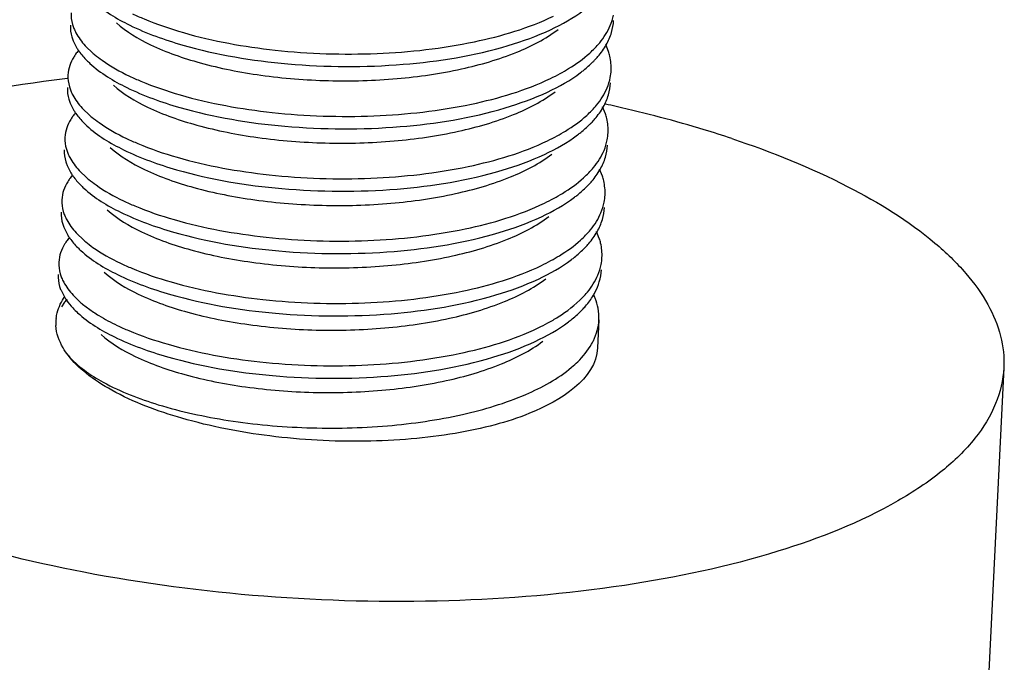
# Model space of a CAD drawing. Header units: millimetres. Extents: x -24622 to 2009, y -1603 to 2074.
# Tile 120 of 256: x -1398.51 to -1391.25, y 1056.92 to 1061.66. Entities that reach past the tile are written whole.
import ezdxf

# ---------------------------------------------------------------- set-up
doc = ezdxf.new("R2010")
doc.units = ezdxf.units.MM
doc.layers.add('02___PRT_ALL_AXES', color=7, linetype='Continuous')

msp = doc.modelspace()

# ---------------------------------------------------------------- linework, layer by layer
at = {"color": 7, "linetype": 'Continuous'}
for p, q in [((-1398.1129, 1061.5005), (-1398.0855, 1061.447)), ((-1398.0247, 1061.4656), (-1397.9657, 1061.409)), ((-1394.1652, 1061.4234), (-1394.1858, 1061.4751)), ((-1398.1354, 1061.0409), (-1398.108, 1060.9874)), ((-1398.0472, 1061.0059), (-1397.9883, 1060.9494)), ((-1394.1877, 1060.9638), (-1394.2084, 1061.0154)), ((-1398.1579, 1060.5812), (-1398.1305, 1060.5278)), ((-1394.2102, 1060.5042), (-1394.2309, 1060.5558)), ((-1398.0697, 1060.5463), (-1398.0108, 1060.4897)), ((-1398.1805, 1060.1216), (-1398.1531, 1060.0682)), ((-1398.0923, 1060.0867), (-1398.0334, 1060.0301)), ((-1394.2328, 1060.0445), (-1394.2534, 1060.0962)), ((-1398.203, 1059.662), (-1398.1756, 1059.6085)), ((-1398.1148, 1059.627), (-1398.0559, 1059.5705)), ((-1398.1775, 1059.5747), (-1398.2004, 1059.5411)), ((-1398.0439, 1059.5604), (-1397.9644, 1059.5018))]:
    msp.add_line(p, q, dxfattribs=at)
for centre, radius, start, end in [((-1397.7579, 1061.1627), 0.4139, 139.82097, 144.64556), ((-1394.819, 1061.9825), 0.7696, 312.08877, 315.94314), ((-1397.5275, 1061.8383), 0.6838, 224.83719, 227.37408), ((-1397.4375, 1062.0257), 0.8121, 229.41821, 230.52511), ((-1394.7951, 1061.8623), 0.7296, 314.66808, 316.28163), ((-1394.5146, 1061.3013), 0.3696, 349.08799, 357.18346), ((-1395.2921, 1062.6814), 1.6165, 295.64864, 298.46964), ((-1397.7804, 1060.703), 0.4139, 139.82097, 144.64556), ((-1397.46, 1061.5661), 0.8121, 229.41821, 230.52511), ((-1394.8415, 1061.5229), 0.7696, 312.08877, 315.94314), ((-1397.55, 1061.3786), 0.6838, 224.83719, 227.37408), ((-1394.8177, 1061.4027), 0.7296, 314.66808, 316.28163), ((-1395.3147, 1062.2218), 1.6165, 295.64864, 298.46964), ((-1394.5371, 1060.8416), 0.3696, 349.08799, 357.18346), ((-1397.803, 1060.2434), 0.4139, 139.82097, 144.64556), ((-1397.4825, 1061.1065), 0.8121, 229.41821, 230.52511), ((-1394.864, 1061.0633), 0.7696, 312.08877, 315.94314), ((-1397.5725, 1060.919), 0.6838, 224.83719, 227.37408), ((-1394.8402, 1060.9431), 0.7296, 314.66808, 316.28163), ((-1395.3372, 1061.7622), 1.6165, 295.64864, 298.46964), ((-1394.5597, 1060.382), 0.3696, 349.08799, 357.18346), ((-1397.8255, 1059.7838), 0.4139, 139.82097, 144.64556), ((-1394.8866, 1060.6036), 0.7696, 312.08877, 315.94314), ((-1397.5951, 1060.4594), 0.6838, 224.83719, 227.37408), ((-1397.5051, 1060.6468), 0.8121, 229.41821, 230.52511), ((-1394.8627, 1060.4835), 0.7296, 314.66808, 316.28163), ((-1394.5822, 1059.9224), 0.3696, 349.08799, 357.18346), ((-1395.3597, 1061.3025), 1.6165, 295.64864, 298.46964), ((-1397.8352, 1059.3136), 0.4305, 138.76122, 142.66237), ((-1397.5276, 1060.1872), 0.8121, 229.41821, 230.52511), ((-1397.6347, 1059.9819), 0.6592, 223.05462, 227.41661), ((-1397.936, 1059.4192), 0.3052, 173.23644, 183.11758), ((-1395.3823, 1060.8429), 1.6165, 295.64864, 298.46964), ((-1394.6099, 1059.4636), 0.3748, 345.06822, 357.09423)]:
    msp.add_arc(centre, radius, start, end, dxfattribs=at)
for points, start_tangent, end_tangent in [([(-1397.968, 1061.7947), (-1397.6963, 1061.617), (-1397.3054, 1061.4702)], (0.735524, -0.677498), (0.961024, -0.276464)), ([(-1397.3054, 1061.4702), (-1396.5302, 1061.3315), (-1395.6788, 1061.3282), (-1394.9049, 1061.4664), (-1394.592, 1061.5835), (-1394.3483, 1061.7269)], (0.961024, -0.276464), (0.798461, 0.602046)), ([(-1398.1293, 1061.7088), (-1398.1186, 1061.6216), (-1398.1084, 1061.5924)], (-0.048761, -0.99881), (0.37737, -0.926062)), ([(-1397.6755, 1061.7011), (-1397.5909, 1061.6631), (-1397.3009, 1061.5621)], (0.902338, -0.43103), (0.961024, -0.276464)), ([(-1397.3009, 1061.5621), (-1396.6233, 1061.4331), (-1395.8724, 1061.408), (-1395.1541, 1061.4944), (-1394.5699, 1061.6838)], (0.961024, -0.276464), (0.901202, 0.4334)), ([(-1394.1527, 1061.6133), (-1394.1291, 1061.6909)], (0.385657, 0.922642), (0.18914, 0.98195)), ([(-1394.1425, 1061.5627), (-1394.1274, 1061.6508)], (0.28417, 0.958774), (0.048797, 0.998809)), ([(-1398.1338, 1061.6169), (-1398.1231, 1061.5296), (-1398.1129, 1061.5005)], (-0.048761, -0.99881), (0.37737, -0.926062)), ([(-1398.1084, 1061.5924), (-1398.0933, 1061.5604), (-1398.0247, 1061.4656)], (0.37737, -0.926062), (0.676472, -0.736469)), ([(-1397.7944, 1061.6349), (-1397.5428, 1061.4724), (-1397.178, 1061.3394), (-1396.7288, 1061.2483), (-1396.2311, 1061.2079), (-1395.7243, 1061.2232), (-1395.2486, 1061.2944), (-1394.842, 1061.4177), (-1394.5367, 1061.5849)], (0.735477, -0.677549), (0.798212, 0.602377)), ([(-1394.2659, 1061.4473), (-1394.2299, 1061.4876), (-1394.1527, 1061.6133)], (0.694786, 0.719217), (0.385657, 0.922642)), ([(-1394.1813, 1061.4724), (-1394.1425, 1061.5627)], (0.493567, 0.869708), (0.28417, 0.958774)), ([(-1398.0855, 1061.447), (-1398.0702, 1061.4241), (-1398.0124, 1061.3561)], (0.526052, -0.850452), (0.704812, -0.709394)), ([(-1394.2678, 1061.3581), (-1394.2425, 1061.386), (-1394.1813, 1061.4724)], (0.691016, 0.72284), (0.493567, 0.869708)), ([(-1398.0954, 1061.4022), (-1398.1091, 1061.3815), (-1398.1388, 1061.3183)], (-0.577811, -0.816171), (-0.31537, -0.948969)), ([(-1397.9537, 1061.3989), (-1397.8997, 1061.3577), (-1397.698, 1061.2414)], (0.771848, -0.635807), (0.902338, -0.43103)), ([(-1394.5215, 1061.2604), (-1394.4596, 1061.2961), (-1394.3031, 1061.4113)], (0.878776, 0.477234), (0.741573, 0.670872)), ([(-1394.1454, 1061.2831), (-1394.1553, 1061.3883), (-1394.1652, 1061.4234)], (0.048797, 0.998809), (-0.313223, 0.94968)), ([(-1398.1388, 1061.3183), (-1398.1518, 1061.2492)], (-0.31537, -0.948969), (-0.048761, -0.99881)), ([(-1397.9906, 1061.3351), (-1397.7188, 1061.1574), (-1397.3279, 1061.0105)], (0.735524, -0.677498), (0.961024, -0.276464)), ([(-1394.3709, 1061.2673), (-1394.3469, 1061.2859), (-1394.2822, 1061.3434)], (0.798461, 0.602046), (0.711096, 0.703095)), ([(-1398.1518, 1061.2492), (-1398.1411, 1061.1619), (-1398.1309, 1061.1328)], (-0.048761, -0.99881), (0.37737, -0.926062)), ([(-1397.698, 1061.2414), (-1397.6134, 1061.2035), (-1397.3234, 1061.1025)], (0.902338, -0.43103), (0.961024, -0.276464)), ([(-1397.3279, 1061.0105), (-1396.5527, 1060.8719), (-1395.7014, 1060.8686), (-1394.9275, 1061.0068), (-1394.6146, 1061.1239), (-1394.3709, 1061.2673)], (0.961024, -0.276464), (0.798461, 0.602046)), ([(-1397.3234, 1061.1025), (-1396.6458, 1060.9734), (-1395.8949, 1060.9484), (-1395.1766, 1061.0347), (-1394.5924, 1061.2242)], (0.961024, -0.276464), (0.901202, 0.4334)), ([(-1394.1753, 1061.1537), (-1394.1516, 1061.2313)], (0.385657, 0.922642), (0.18914, 0.98195)), ([(-1398.1563, 1061.1573), (-1398.1456, 1061.07), (-1398.1354, 1061.0409)], (-0.048761, -0.99881), (0.37737, -0.926062)), ([(-1397.817, 1061.1753), (-1397.5654, 1061.0127), (-1397.2005, 1060.8798), (-1396.7514, 1060.7887), (-1396.2536, 1060.7483), (-1395.7468, 1060.7635), (-1395.2712, 1060.8348), (-1394.8645, 1060.9581), (-1394.5592, 1061.1253)], (0.735477, -0.677549), (0.798212, 0.602377)), ([(-1394.2884, 1060.9877), (-1394.2525, 1061.028), (-1394.1753, 1061.1537)], (0.694786, 0.719217), (0.385657, 0.922642)), ([(-1394.165, 1061.1031), (-1394.1499, 1061.1912)], (0.28417, 0.958774), (0.048797, 0.998809)), ([(-1398.1309, 1061.1328), (-1398.1159, 1061.1008), (-1398.0472, 1061.0059)], (0.37737, -0.926062), (0.676472, -0.736469)), ([(-1394.2039, 1061.0128), (-1394.165, 1061.1031)], (0.493567, 0.869708), (0.28417, 0.958774)), ([(-1394.2903, 1060.8985), (-1394.265, 1060.9264), (-1394.2039, 1061.0128)], (0.691016, 0.72284), (0.493567, 0.869708)), ([(-1398.118, 1060.9425), (-1398.1316, 1060.9219), (-1398.1613, 1060.8587)], (-0.577811, -0.816171), (-0.31537, -0.948969)), ([(-1398.108, 1060.9874), (-1398.0928, 1060.9645), (-1398.0349, 1060.8965)], (0.526052, -0.850452), (0.704812, -0.709394)), ([(-1397.9763, 1060.9393), (-1397.9222, 1060.8981), (-1397.7206, 1060.7818)], (0.771848, -0.635807), (0.902338, -0.43103)), ([(-1394.5441, 1060.8008), (-1394.4821, 1060.8364), (-1394.3256, 1060.9517)], (0.878776, 0.477234), (0.741573, 0.670872)), ([(-1394.1679, 1060.8235), (-1394.1778, 1060.9287), (-1394.1877, 1060.9638)], (0.048797, 0.998809), (-0.313223, 0.94968)), ([(-1398.1613, 1060.8587), (-1398.1744, 1060.7896)], (-0.31537, -0.948969), (-0.048761, -0.99881)), ([(-1398.0131, 1060.8755), (-1397.7414, 1060.6978), (-1397.3505, 1060.5509)], (0.735524, -0.677498), (0.961024, -0.276464)), ([(-1394.3934, 1060.8077), (-1394.3695, 1060.8263), (-1394.3047, 1060.8838)], (0.798461, 0.602046), (0.711096, 0.703095)), ([(-1398.1744, 1060.7896), (-1398.1637, 1060.7023), (-1398.1534, 1060.6732)], (-0.048761, -0.99881), (0.37737, -0.926062)), ([(-1397.7206, 1060.7818), (-1397.6359, 1060.7439), (-1397.3459, 1060.6428)], (0.902338, -0.43103), (0.961024, -0.276464)), ([(-1397.3505, 1060.5509), (-1396.5753, 1060.4123), (-1395.7239, 1060.4089), (-1394.95, 1060.5472), (-1394.6371, 1060.6643), (-1394.3934, 1060.8077)], (0.961024, -0.276464), (0.798461, 0.602046)), ([(-1397.8395, 1060.7157), (-1397.5879, 1060.5531), (-1397.223, 1060.4201), (-1396.7739, 1060.329), (-1396.2761, 1060.2887), (-1395.7693, 1060.3039), (-1395.2937, 1060.3752), (-1394.8871, 1060.4985), (-1394.5817, 1060.6656)], (0.735477, -0.677549), (0.798207, 0.602384)), ([(-1397.3459, 1060.6428), (-1396.6684, 1060.5138), (-1395.9175, 1060.4888), (-1395.1992, 1060.5751), (-1394.615, 1060.7646)], (0.961024, -0.276464), (0.901202, 0.4334)), ([(-1394.1978, 1060.694), (-1394.1742, 1060.7717)], (0.385657, 0.922642), (0.18914, 0.98195)), ([(-1394.1876, 1060.6435), (-1394.1725, 1060.7316)], (0.28417, 0.958774), (0.048797, 0.998809)), ([(-1398.1789, 1060.6976), (-1398.1682, 1060.6104), (-1398.1579, 1060.5812)], (-0.048761, -0.99881), (0.37737, -0.926062)), ([(-1398.1534, 1060.6732), (-1398.1384, 1060.6412), (-1398.0697, 1060.5463)], (0.37737, -0.926062), (0.676472, -0.736469)), ([(-1394.3109, 1060.5281), (-1394.275, 1060.5683), (-1394.1978, 1060.694)], (0.694786, 0.719217), (0.385657, 0.922642)), ([(-1394.2264, 1060.5532), (-1394.1876, 1060.6435)], (0.493567, 0.869708), (0.28417, 0.958774)), ([(-1398.1405, 1060.4829), (-1398.1541, 1060.4623), (-1398.1839, 1060.399)], (-0.577811, -0.816171), (-0.31537, -0.948969)), ([(-1398.1305, 1060.5278), (-1398.1153, 1060.5048), (-1398.0575, 1060.4368)], (0.526052, -0.850452), (0.704812, -0.709394)), ([(-1394.5666, 1060.3411), (-1394.5047, 1060.3768), (-1394.3482, 1060.4921)], (0.878776, 0.477234), (0.741573, 0.670872)), ([(-1394.3129, 1060.4388), (-1394.2876, 1060.4668), (-1394.2264, 1060.5532)], (0.691016, 0.72284), (0.493567, 0.869708)), ([(-1394.1905, 1060.3639), (-1394.2003, 1060.469), (-1394.2102, 1060.5042)], (0.048797, 0.998809), (-0.313223, 0.94968)), ([(-1398.0356, 1060.4158), (-1397.7639, 1060.2381), (-1397.373, 1060.0913)], (0.735524, -0.677498), (0.961024, -0.276464)), ([(-1397.9988, 1060.4796), (-1397.9448, 1060.4385), (-1397.7431, 1060.3222)], (0.771848, -0.635807), (0.902338, -0.43103)), ([(-1394.4159, 1060.348), (-1394.392, 1060.3667), (-1394.3273, 1060.4242)], (0.798461, 0.602046), (0.711096, 0.703095)), ([(-1398.1839, 1060.399), (-1398.1969, 1060.3299)], (-0.31537, -0.948969), (-0.048761, -0.99881)), ([(-1397.373, 1060.0913), (-1396.5978, 1059.9526), (-1395.7464, 1059.9493), (-1394.9726, 1060.0875), (-1394.6596, 1060.2047), (-1394.4159, 1060.348)], (0.961024, -0.276464), (0.798461, 0.602046)), ([(-1398.1969, 1060.3299), (-1398.1862, 1060.2427), (-1398.176, 1060.2135)], (-0.048761, -0.99881), (0.37737, -0.926062)), ([(-1397.7431, 1060.3222), (-1397.6585, 1060.2843), (-1397.3685, 1060.1832)], (0.902338, -0.43103), (0.961024, -0.276464)), ([(-1397.3685, 1060.1832), (-1396.6909, 1060.0542), (-1395.94, 1060.0291), (-1395.2217, 1060.1155), (-1394.6375, 1060.3049)], (0.961024, -0.276464), (0.901202, 0.4334)), ([(-1394.2203, 1060.2344), (-1394.1967, 1060.312)], (0.385657, 0.922642), (0.18914, 0.98195)), ([(-1394.2101, 1060.1838), (-1394.195, 1060.2719)], (0.28417, 0.958774), (0.048797, 0.998809)), ([(-1398.2014, 1060.238), (-1398.1907, 1060.1508), (-1398.1805, 1060.1216)], (-0.048761, -0.99881), (0.37737, -0.926062)), ([(-1398.176, 1060.2135), (-1398.1609, 1060.1815), (-1398.0923, 1060.0867)], (0.37737, -0.926062), (0.676472, -0.736469)), ([(-1397.8621, 1060.256), (-1397.6104, 1060.0935), (-1397.2456, 1059.9605), (-1396.7964, 1059.8694), (-1396.2987, 1059.829), (-1395.7919, 1059.8443), (-1395.3163, 1059.9156), (-1394.9096, 1060.0388), (-1394.6043, 1060.206)], (0.735477, -0.677549), (0.798212, 0.602377)), ([(-1394.3335, 1060.0684), (-1394.2975, 1060.1087), (-1394.2203, 1060.2344)], (0.694786, 0.719217), (0.385657, 0.922642)), ([(-1394.2489, 1060.0936), (-1394.2101, 1060.1838)], (0.493567, 0.869708), (0.28417, 0.958774)), ([(-1398.1531, 1060.0682), (-1398.1378, 1060.0452), (-1398.08, 1059.9772)], (0.526052, -0.850452), (0.704812, -0.709394)), ([(-1394.3354, 1059.9792), (-1394.3101, 1060.0072), (-1394.2489, 1060.0936)], (0.691016, 0.72284), (0.493567, 0.869708)), ([(-1398.1631, 1060.0233), (-1398.1767, 1060.0026), (-1398.2064, 1059.9394)], (-0.577811, -0.816171), (-0.31537, -0.948969)), ([(-1398.0213, 1060.02), (-1397.9673, 1059.9788), (-1397.7656, 1059.8625)], (0.771848, -0.635807), (0.902338, -0.43103)), ([(-1394.5892, 1059.8815), (-1394.5272, 1059.9172), (-1394.3707, 1060.0325)], (0.878776, 0.477234), (0.741573, 0.670872)), ([(-1394.213, 1059.9042), (-1394.2229, 1060.0094), (-1394.2328, 1060.0445)], (0.048797, 0.998809), (-0.313223, 0.94968)), ([(-1398.2064, 1059.9394), (-1398.2195, 1059.8703)], (-0.31537, -0.948969), (-0.048761, -0.99881)), ([(-1398.0582, 1059.9562), (-1397.7864, 1059.7785), (-1397.3955, 1059.6317)], (0.735524, -0.677498), (0.961024, -0.276464)), ([(-1394.4385, 1059.8884), (-1394.4145, 1059.907), (-1394.3498, 1059.9645)], (0.798461, 0.602046), (0.711096, 0.703095)), ([(-1398.2195, 1059.8703), (-1398.2087, 1059.7831), (-1398.1985, 1059.7539)], (-0.048761, -0.99881), (0.37737, -0.926062)), ([(-1397.7656, 1059.8625), (-1397.681, 1059.8246), (-1397.391, 1059.7236)], (0.902338, -0.43103), (0.961024, -0.276464)), ([(-1397.3955, 1059.6317), (-1396.6203, 1059.493), (-1395.769, 1059.4897), (-1394.9951, 1059.6279), (-1394.6822, 1059.745), (-1394.4385, 1059.8884)], (0.961024, -0.276464), (0.798461, 0.602046)), ([(-1397.391, 1059.7236), (-1396.7134, 1059.5946), (-1395.9625, 1059.5695), (-1395.2442, 1059.6558), (-1394.66, 1059.8453)], (0.961024, -0.276464), (0.901202, 0.4334)), ([(-1394.2429, 1059.7748), (-1394.2193, 1059.8524)], (0.385657, 0.922642), (0.18914, 0.98195)), ([(-1398.224, 1059.7784), (-1398.2132, 1059.6911), (-1398.203, 1059.662)], (-0.048761, -0.99881), (0.37737, -0.926062)), ([(-1397.8846, 1059.7964), (-1397.633, 1059.6338), (-1397.2681, 1059.5009), (-1396.819, 1059.4098), (-1396.3212, 1059.3694), (-1395.8144, 1059.3846), (-1395.3388, 1059.4559), (-1394.9322, 1059.5792), (-1394.6268, 1059.7464)], (0.735477, -0.677549), (0.798212, 0.602377)), ([(-1394.356, 1059.6088), (-1394.3201, 1059.6491), (-1394.2429, 1059.7748)], (0.694786, 0.719217), (0.385657, 0.922642)), ([(-1394.2326, 1059.7242), (-1394.2175, 1059.8123)], (0.28417, 0.958774), (0.048797, 0.998809)), ([(-1398.1985, 1059.7539), (-1398.1835, 1059.7219), (-1398.1148, 1059.627)], (0.37737, -0.926062), (0.676472, -0.736469)), ([(-1394.2763, 1059.6256), (-1394.2628, 1059.65), (-1394.2326, 1059.7242)], (0.510444, 0.859911), (0.28417, 0.958774)), ([(-1398.2391, 1059.4552), (-1398.2314, 1059.4964), (-1398.1747, 1059.6167)], (0.117735, 0.993045), (0.570936, 0.820994)), ([(-1394.3579, 1059.5196), (-1394.3343, 1059.5455), (-1394.2763, 1059.6256)], (0.691016, 0.72284), (0.510444, 0.859911)), ([(-1394.2412, 1059.5294), (-1394.2621, 1059.6039), (-1394.2724, 1059.6286)], (-0.178083, 0.984015), (-0.408718, 0.912661)), ([(-1398.1756, 1059.6085), (-1398.1629, 1059.5892), (-1398.1163, 1059.5319)], (0.526052, -0.850452), (0.681845, -0.731497)), ([(-1394.6117, 1059.4219), (-1394.5367, 1059.4656), (-1394.356, 1059.6088)], (0.878776, 0.477234), (0.694786, 0.719217)), ([(-1398.0807, 1059.4966), (-1397.809, 1059.3189), (-1397.4181, 1059.172)], (0.735524, -0.677498), (0.961024, -0.276464)), ([(-1397.9644, 1059.5018), (-1397.9243, 1059.4762), (-1397.7882, 1059.4029)], (0.832393, -0.554187), (0.902338, -0.43103)), ([(-1394.461, 1059.4288), (-1394.4327, 1059.4509), (-1394.3579, 1059.5196)], (0.798461, 0.602046), (0.691016, 0.72284)), ([(-1394.2356, 1059.4446), (-1394.2412, 1059.5294)], (0.049379, 0.99878), (-0.178083, 0.984015)), ([(-1398.1512, 1059.1831), (-1398.1879, 1059.2374), (-1398.2408, 1059.4026)], (-0.608952, 0.793207), (-0.054375, 0.998521)), ([(-1397.7882, 1059.4029), (-1397.7036, 1059.365), (-1397.4136, 1059.264)], (0.902338, -0.43103), (0.961024, -0.276464)), ([(-1397.4181, 1059.172), (-1396.6429, 1059.0334), (-1395.7915, 1059.03), (-1395.0176, 1059.1683), (-1394.7047, 1059.2854), (-1394.461, 1059.4288)], (0.961024, -0.276464), (0.798461, 0.602046)), ([(-1397.9071, 1059.3368), (-1397.6555, 1059.1742), (-1397.2907, 1059.0413), (-1396.8415, 1058.9501), (-1396.3438, 1058.9098), (-1395.8369, 1058.925), (-1395.3613, 1058.9963), (-1394.9547, 1059.1196), (-1394.6493, 1059.2867)], (0.735477, -0.677549), (0.798212, 0.602377)), ([(-1397.4136, 1059.264), (-1396.736, 1059.1349), (-1395.9851, 1059.1099), (-1395.2668, 1059.1962), (-1394.6826, 1059.3857)], (0.961024, -0.276464), (0.901202, 0.4334)), ([(-1394.2897, 1059.2657), (-1394.2765, 1059.2907), (-1394.2477, 1059.367)], (0.494517, 0.869168), (0.256959, 0.966422)), ([(-1394.4374, 1059.0943), (-1394.3921, 1059.1355), (-1394.2897, 1059.2657)], (0.763357, 0.645977), (0.494517, 0.869168)), ([(-1394.2457, 1059.2385), (-1394.7467, 1058.7553), (-1395.0021, 1058.6711), (-1395.2961, 1058.6075), (-1395.6194, 1058.5665), (-1395.962, 1058.5494), (-1396.6626, 1058.5881), (-1397.3115, 1058.7189), (-1397.829, 1058.9257), (-1398.0177, 1059.0501), (-1398.1512, 1059.1831)], (-0.048482, -0.998824), (-0.608952, 0.793207)), ([(-1398.1512, 1059.1831), (-1397.8914, 1058.9845), (-1397.4857, 1058.819), (-1396.9698, 1058.7032), (-1396.3895, 1058.6491), (-1395.7958, 1058.6635), (-1395.2412, 1058.7471), (-1394.7747, 1058.8944), (-1394.4374, 1059.0943)], (0.649046, -0.760749), (0.763357, 0.645977))]:
    msp.add_spline(points, degree=3, dxfattribs=dict(at, start_tangent=start_tangent, end_tangent=end_tangent))
at = {"layer": '02___PRT_ALL_AXES', "color": 7, "linetype": 'Continuous'}
for p, q in [((-1398.1578, 1061.2235), (-1398.1758, 1061.2213)), ((-1394.2355, 1059.4446), (-1394.2457, 1059.2382)), ((-1391.2493, 1059.0913), (-1394.4045, 994.7433))]:
    msp.add_line(p, q, dxfattribs=at)
msp.add_arc((-1396.3753, 1051.026), 10.245, 77.22177, 77.66833, dxfattribs=at)
for points, start_tangent, end_tangent in [([(-1398.1758, 1061.2213), (-1399.4066, 1060.9823), (-1399.9295, 1060.81), (-1400.3758, 1060.6071), (-1400.7362, 1060.3779), (-1401.0033, 1060.1269), (-1401.1714, 1059.8596), (-1401.2372, 1059.5813)], (-0.992527, -0.122029), (-0.04918, -0.99879)), ([(-1393.2555, 1060.7807), (-1393.4588, 1060.8455), (-1394.1093, 1061.0173)], (-0.948491, 0.316804), (-0.975231, 0.221188)), ([(-1393.2555, 1060.7807), (-1392.3985, 1060.426), (-1391.7568, 1060.0103), (-1391.5286, 1059.7868), (-1391.3665, 1059.5569), (-1391.273, 1059.3239), (-1391.2493, 1059.091)], (0.948491, -0.316804), (-0.04918, -0.99879)), ([(-1391.2493, 1059.091), (-1391.3093, 1058.8265), (-1391.4618, 1058.5716), (-1391.704, 1058.331), (-1392.0313, 1058.1092), (-1392.9152, 1057.7384), (-1394.0475, 1057.487), (-1395.3438, 1057.3735), (-1396.7073, 1057.4066), (-1398.036, 1057.5837), (-1399.231, 1057.8917)], (-0.04918, -0.99879), (-0.948491, 0.316804))]:
    msp.add_spline(points, degree=3, dxfattribs=dict(at, start_tangent=start_tangent, end_tangent=end_tangent))

doc.saveas('drawing.dxf')
